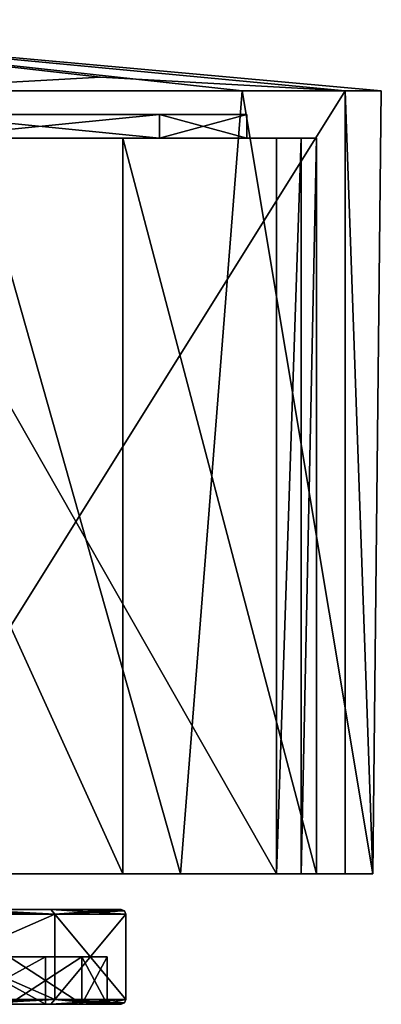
# Model space of a CAD drawing. Header units: millimetres. Extents: x -284 to 78, y 0 to 199.
# Tile 16 of 122: x -232 to -217, y 0 to 42. Entities that reach past the tile are written whole.
import ezdxf

# ---------------------------------------------------------------- set-up
doc = ezdxf.new("R2010")
doc.units = ezdxf.units.MM
doc.header["$LTSCALE"] = 65.185185
for name, color, linetype in [('363', 7, 'CONTINUOUS'), ('364', 7, 'CONTINUOUS'), ('366', 7, 'CONTINUOUS'), ('369', 7, 'CONTINUOUS'), ('37', 7, 'CONTINUOUS'), ('370', 7, 'CONTINUOUS'), ('374', 7, 'CONTINUOUS'), ('376', 7, 'CONTINUOUS'), ('378', 7, 'CONTINUOUS'), ('379', 7, 'CONTINUOUS'), ('38', 7, 'CONTINUOUS'), ('380', 7, 'CONTINUOUS'), ('39', 7, 'CONTINUOUS'), ('40', 7, 'CONTINUOUS'), ('41', 7, 'CONTINUOUS'), ('42', 7, 'CONTINUOUS'), ('43', 7, 'CONTINUOUS'), ('44', 7, 'CONTINUOUS'), ('45', 7, 'CONTINUOUS'), ('46', 7, 'CONTINUOUS'), ('47', 7, 'CONTINUOUS'), ('48', 7, 'CONTINUOUS'), ('49', 7, 'CONTINUOUS'), ('50', 7, 'CONTINUOUS')]:
    doc.layers.add(name, color=color, linetype=linetype)

msp = doc.modelspace()

# ---------------------------------------------------------------- linework, layer by layer
at = {"layer": '363', "linetype": 'CONTINUOUS'}
for points in [[(-241.848, 5.5, -30.427), (-240.394, 5.5, -32.093), (-227.727, 5.5, -22.274), (-241.848, 5.5, -30.427)], [(-240.394, 5.5, -32.093), (-225.304, 5.5, -22.635), (-227.727, 5.5, -22.274), (-240.394, 5.5, -32.093)], [(-218.355, 5.5, 10.994), (-239.006, 5.5, 31.645), (-221.255, 5.5, 11.065), (-218.355, 5.5, 10.994)], [(-239.006, 5.5, 31.645), (-238.935, 5.5, 28.745), (-221.255, 5.5, 11.065), (-239.006, 5.5, 31.645)], [(-227.727, 5.5, -22.274), (-225.304, 5.5, -22.635), (-219.574, 5.5, -8.154), (-227.727, 5.5, -22.274)], [(-225.304, 5.5, -22.635), (-217.193, 5.5, -6.778), (-219.574, 5.5, -8.154), (-225.304, 5.5, -22.635)], [(-220.222, 5.5, 9.719), (-218.355, 5.5, 10.994), (-221.255, 5.5, 11.065), (-220.222, 5.5, 9.719)], [(-219.573, 5.5, 8.151), (-218.355, 5.5, 10.994), (-220.222, 5.5, 9.719), (-219.573, 5.5, 8.151)], [(-219.574, 5.5, -8.154), (-217.193, 5.5, -6.778), (-219.573, 5.5, 8.151), (-219.574, 5.5, -8.154)], [(-217.193, 5.5, -6.778), (-218.355, 5.5, 10.994), (-219.573, 5.5, 8.151), (-217.193, 5.5, -6.778)]]:
    msp.add_3dface(points, dxfattribs=at)
at = {"layer": '364', "linetype": 'CONTINUOUS'}
for points in [[(-225.304, 5.5, -22.635), (-240.394, 5.5, -32.093), (-234.641, 38.5, -29.771), (-225.304, 5.5, -22.635)], [(-222.7, 38.5, -19.416), (-225.304, 5.5, -22.635), (-234.641, 38.5, -29.771), (-222.7, 38.5, -19.416)], [(-217.193, 5.5, -6.778), (-225.304, 5.5, -22.635), (-222.7, 38.5, -19.416), (-217.193, 5.5, -6.778)], [(-216.837, 38.5, -4.738), (-217.193, 5.5, -6.778), (-222.7, 38.5, -19.416), (-216.837, 38.5, -4.738)], [(-218.355, 5.5, 10.994), (-217.193, 5.5, -6.778), (-218.355, 38.5, 10.994), (-218.355, 5.5, 10.994)], [(-218.355, 38.5, 10.994), (-217.193, 5.5, -6.778), (-216.837, 38.5, -4.738), (-218.355, 38.5, 10.994)]]:
    msp.add_3dface(points, dxfattribs=at)
at = {"layer": '366', "linetype": 'CONTINUOUS'}
for points in [[(-218.355, 38.5, 10.994), (-216.837, 38.5, -4.738), (-250, 41.5), (-218.355, 38.5, 10.994)], [(-218.355, 38.5, 10.994), (-250, 41.5), (-228.681, 39.074, 21.319), (-218.355, 38.5, 10.994)], [(-216.837, 38.5, -4.738), (-222.7, 38.5, -19.416), (-250, 41.5), (-216.837, 38.5, -4.738)], [(-222.7, 38.5, -19.416), (-234.641, 38.5, -29.771), (-250, 41.5), (-222.7, 38.5, -19.416)], [(-250, 41.5), (-239.006, 38.5, 31.645), (-228.681, 39.074, 21.319), (-250, 41.5)]]:
    msp.add_3dface(points, dxfattribs=at)
at = {"layer": '369', "linetype": 'CONTINUOUS'}
for points in [[(-226.184, 36.5, 13.75), (-236.25, 36.5, 23.816), (-226.184, 37.5, 13.75), (-226.184, 36.5, 13.75)], [(-226.184, 37.5, 13.75), (-236.25, 36.5, 23.816), (-236.25, 37.5, 23.816), (-226.184, 37.5, 13.75)], [(-236.25, 36.5, -23.816), (-226.184, 36.5, -13.75), (-236.25, 37.5, -23.816), (-236.25, 36.5, -23.816)], [(-236.25, 37.5, -23.816), (-226.184, 36.5, -13.75), (-226.184, 37.5, -13.75), (-236.25, 37.5, -23.816)], [(-222.5, 36.5), (-226.184, 36.5, 13.75), (-222.5, 37.5), (-222.5, 36.5)], [(-222.5, 37.5), (-226.184, 36.5, 13.75), (-226.184, 37.5, 13.75), (-222.5, 37.5)], [(-226.184, 36.5, -13.75), (-222.5, 36.5), (-226.184, 37.5, -13.75), (-226.184, 36.5, -13.75)], [(-226.184, 37.5, -13.75), (-222.5, 36.5), (-222.5, 37.5), (-226.184, 37.5, -13.75)]]:
    msp.add_3dface(points, dxfattribs=at)
at = {"layer": '37', "color": 7, "linetype": 'CONTINUOUS'}
msp.add_3dface([(-231, 0), (-234.629, 0, 11.168), (-234.629, 0, -11.168), (-231, 0)], dxfattribs=at)
at = {"layer": '370', "linetype": 'CONTINUOUS'}
for points in [[(-239.006, 38.5, 31.645), (-218.355, 38.5, 10.994), (-228.681, 39.074, 21.319), (-239.006, 38.5, 31.645)], [(-239.006, 5.5, 31.645), (-218.355, 5.5, 10.994), (-218.355, 38.5, 10.994), (-239.006, 5.5, 31.645)], [(-239.006, 5.5, 31.645), (-218.355, 38.5, 10.994), (-239.006, 38.5, 31.645), (-239.006, 5.5, 31.645)]]:
    msp.add_3dface(points, dxfattribs=at)
at = {"layer": '374', "linetype": 'CONTINUOUS'}
for points in [[(-236.25, 37.5, -23.816), (-226.184, 37.5, -13.75), (-236.25, 37.5, 23.816), (-236.25, 37.5, -23.816)], [(-226.184, 37.5, -13.75), (-226.184, 37.5, 13.75), (-236.25, 37.5, 23.816), (-226.184, 37.5, -13.75)], [(-226.184, 37.5, -13.75), (-222.5, 37.5), (-226.184, 37.5, 13.75), (-226.184, 37.5, -13.75)]]:
    msp.add_3dface(points, dxfattribs=at)
at = {"layer": '376', "linetype": 'CONTINUOUS'}
for points in [[(-227.727, 36.5, -22.274), (-250, 36.5, -27.5), (-258.153, 36.5, -30.427), (-227.727, 36.5, -22.274)], [(-241.848, 36.5, -30.427), (-227.727, 36.5, -22.274), (-258.153, 36.5, -30.427), (-241.848, 36.5, -30.427)], [(-236.25, 36.5, -23.816), (-250, 36.5, -27.5), (-227.727, 36.5, -22.274), (-236.25, 36.5, -23.816)], [(-236.25, 36.5, 23.816), (-226.184, 36.5, 13.75), (-238.935, 36.5, 28.745), (-236.25, 36.5, 23.816)], [(-238.935, 36.5, 28.745), (-226.184, 36.5, 13.75), (-221.255, 36.5, 11.065), (-238.935, 36.5, 28.745)], [(-226.184, 36.5, -13.75), (-236.25, 36.5, -23.816), (-227.727, 36.5, -22.274), (-226.184, 36.5, -13.75)], [(-219.574, 36.5, -8.154), (-226.184, 36.5, -13.75), (-227.727, 36.5, -22.274), (-219.574, 36.5, -8.154)], [(-226.184, 36.5, 13.75), (-222.5, 36.5), (-221.255, 36.5, 11.065), (-226.184, 36.5, 13.75)], [(-222.5, 36.5), (-226.184, 36.5, -13.75), (-219.574, 36.5, -8.154), (-222.5, 36.5)], [(-221.255, 36.5, 11.065), (-222.5, 36.5), (-220.222, 36.5, 9.719), (-221.255, 36.5, 11.065)], [(-220.222, 36.5, 9.719), (-222.5, 36.5), (-219.573, 36.5, 8.151), (-220.222, 36.5, 9.719)], [(-219.573, 36.5, 8.151), (-222.5, 36.5), (-219.574, 36.5, -8.154), (-219.573, 36.5, 8.151)]]:
    msp.add_3dface(points, dxfattribs=at)
at = {"layer": '378', "linetype": 'CONTINUOUS'}
for points in [[(-241.848, 5.5, -30.427), (-227.727, 5.5, -22.274), (-241.848, 36.5, -30.427), (-241.848, 5.5, -30.427)], [(-227.727, 5.5, -22.274), (-227.727, 36.5, -22.274), (-241.848, 36.5, -30.427), (-227.727, 5.5, -22.274)], [(-227.727, 5.5, -22.274), (-219.574, 5.5, -8.154), (-227.727, 36.5, -22.274), (-227.727, 5.5, -22.274)], [(-219.574, 5.5, -8.154), (-219.574, 36.5, -8.154), (-227.727, 36.5, -22.274), (-219.574, 5.5, -8.154)], [(-219.574, 5.5, -8.154), (-219.573, 5.5, 8.151), (-219.574, 36.5, -8.154), (-219.574, 5.5, -8.154)], [(-219.573, 5.5, 8.151), (-219.573, 36.5, 8.151), (-219.574, 36.5, -8.154), (-219.573, 5.5, 8.151)]]:
    msp.add_3dface(points, dxfattribs=at)
at = {"layer": '379', "linetype": 'CONTINUOUS'}
for points in [[(-220.222, 5.5, 9.719), (-221.255, 5.5, 11.065), (-220.222, 36.5, 9.719), (-220.222, 5.5, 9.719)], [(-221.255, 5.5, 11.065), (-221.255, 36.5, 11.065), (-220.222, 36.5, 9.719), (-221.255, 5.5, 11.065)], [(-219.573, 5.5, 8.151), (-220.222, 5.5, 9.719), (-219.573, 36.5, 8.151), (-219.573, 5.5, 8.151)], [(-220.222, 5.5, 9.719), (-220.222, 36.5, 9.719), (-219.573, 36.5, 8.151), (-220.222, 5.5, 9.719)]]:
    msp.add_3dface(points, dxfattribs=at)
at = {"layer": '38', "color": 7, "linetype": 'CONTINUOUS'}
for points in [[(-230.771, 4, -11.094), (-234.298, 4, -15.694), (-245.133, 4, -14.979), (-230.771, 4, -11.094)], [(-237.258, 4, -9.258), (-230.771, 4, -11.094), (-245.133, 4, -14.979), (-237.258, 4, -9.258)], [(-234.298, 4, 15.694), (-230.771, 4, 11.094), (-245.133, 4, 14.979), (-234.298, 4, 15.694)], [(-245.133, 4, 14.979), (-230.771, 4, 11.094), (-237.258, 4, 9.258), (-245.133, 4, 14.979)], [(-234.25, 4), (-230.771, 4, -11.094), (-237.258, 4, -9.258), (-234.25, 4)], [(-230.771, 4, 11.094), (-227.8, 4), (-237.258, 4, 9.258), (-230.771, 4, 11.094)], [(-227.8, 4), (-234.25, 4), (-237.258, 4, 9.258), (-227.8, 4)], [(-227.8, 4), (-230.771, 4, -11.094), (-234.25, 4), (-227.8, 4)]]:
    msp.add_3dface(points, dxfattribs=at)
at = {"layer": '380', "linetype": 'CONTINUOUS'}
for points in [[(-221.255, 5.5, 11.065), (-238.935, 5.5, 28.745), (-238.935, 36.5, 28.745), (-221.255, 5.5, 11.065)], [(-221.255, 5.5, 11.065), (-238.935, 36.5, 28.745), (-221.255, 36.5, 11.065), (-221.255, 5.5, 11.065)]]:
    msp.add_3dface(points, dxfattribs=at)
at = {"layer": '39', "color": 7, "linetype": 'CONTINUOUS'}
for points in [[(-238.8, 0.2, 19.399), (-230.601, 0.2, 11.2), (-238.8, 3.8, 19.399), (-238.8, 0.2, 19.399)], [(-238.8, 3.8, 19.399), (-230.601, 0.2, 11.2), (-230.601, 3.8, 11.2), (-238.8, 3.8, 19.399)], [(-227.6, 0.2), (-227.6, 3.8), (-230.601, 3.8, 11.2), (-227.6, 0.2)], [(-230.601, 0.2, 11.2), (-227.6, 0.2), (-230.601, 3.8, 11.2), (-230.601, 0.2, 11.2)]]:
    msp.add_3dface(points, dxfattribs=at)
at = {"layer": '40', "color": 7, "linetype": 'CONTINUOUS'}
for points in [[(-230.771, 0, 11.094), (-234.298, 0, 15.694), (-232.525, 0, 12.696), (-230.771, 0, 11.094)], [(-234.298, 0, -15.694), (-230.771, 0, -11.094), (-232.525, 0, -12.696), (-234.298, 0, -15.694)], [(-229.457, 0, 6.675), (-230.771, 0, 11.094), (-232.525, 0, 12.696), (-229.457, 0, 6.675)], [(-232.525, 0, -12.696), (-230.771, 0, -11.094), (-229.457, 0, -6.675), (-232.525, 0, -12.696)], [(-228.554, 0, 5.738), (-230.771, 0, 11.094), (-229.457, 0, 6.675), (-228.554, 0, 5.738)], [(-230.771, 0, -11.094), (-228.554, 0, -5.738), (-229.457, 0, -6.675), (-230.771, 0, -11.094)], [(-228.4, 0), (-228.554, 0, 5.738), (-229.457, 0, 6.675), (-228.4, 0)], [(-228.554, 0, -5.738), (-227.8, 0), (-229.457, 0, -6.675), (-228.554, 0, -5.738)], [(-229.457, 0, -6.675), (-227.8, 0), (-228.4, 0), (-229.457, 0, -6.675)], [(-227.8, 0), (-228.554, 0, 5.738), (-228.4, 0), (-227.8, 0)]]:
    msp.add_3dface(points, dxfattribs=at)
at = {"layer": '41', "color": 7, "linetype": 'CONTINUOUS'}
for points in [[(-229.457, 0, 6.675), (-232.525, 0, 12.696), (-229.457, 2, 6.675), (-229.457, 0, 6.675)], [(-229.457, 2, 6.675), (-232.525, 0, 12.696), (-232.525, 2, 12.696), (-229.457, 2, 6.675)], [(-228.4, 0), (-229.457, 0, 6.675), (-228.4, 2), (-228.4, 0)], [(-228.4, 2), (-229.457, 0, 6.675), (-229.457, 2, 6.675), (-228.4, 2)]]:
    msp.add_3dface(points, dxfattribs=at)
at = {"layer": '42', "color": 7, "linetype": 'CONTINUOUS'}
for points in [[(-229.457, 2, -6.675), (-228.4, 2), (-234.629, 2, -11.168), (-229.457, 2, -6.675)], [(-234.629, 2, -11.168), (-228.4, 2), (-231, 2), (-234.629, 2, -11.168)], [(-229.457, 2, 6.675), (-232.525, 2, 12.696), (-234.629, 2, 11.168), (-229.457, 2, 6.675)], [(-231, 2), (-229.457, 2, 6.675), (-234.629, 2, 11.168), (-231, 2)], [(-232.525, 2, -12.696), (-229.457, 2, -6.675), (-234.629, 2, -11.168), (-232.525, 2, -12.696)], [(-228.4, 2), (-229.457, 2, 6.675), (-231, 2), (-228.4, 2)]]:
    msp.add_3dface(points, dxfattribs=at)
at = {"layer": '43', "color": 7, "linetype": 'CONTINUOUS'}
for points in [[(-234.629, 0, 11.168), (-231, 0), (-234.629, 2, 11.168), (-234.629, 0, 11.168)], [(-231, 0), (-231, 2), (-234.629, 2, 11.168), (-231, 0)]]:
    msp.add_3dface(points, dxfattribs=at)
at = {"layer": '44', "color": 7, "linetype": 'CONTINUOUS'}
for points in [[(-230.601, 0.2, -11.2), (-238.8, 0.2, -19.399), (-230.601, 3.8, -11.2), (-230.601, 0.2, -11.2)], [(-230.601, 3.8, -11.2), (-238.8, 0.2, -19.399), (-238.8, 3.8, -19.399), (-230.601, 3.8, -11.2)], [(-227.6, 3.8), (-227.6, 0.2), (-230.601, 0.2, -11.2), (-227.6, 3.8)], [(-227.6, 3.8), (-230.601, 0.2, -11.2), (-230.601, 3.8, -11.2), (-227.6, 3.8)]]:
    msp.add_3dface(points, dxfattribs=at)
at = {"layer": '45', "color": 7, "linetype": 'CONTINUOUS'}
for points in [[(-232.525, 0, -12.696), (-229.457, 0, -6.675), (-232.525, 2, -12.696), (-232.525, 0, -12.696)], [(-229.457, 0, -6.675), (-229.457, 2, -6.675), (-232.525, 2, -12.696), (-229.457, 0, -6.675)], [(-229.457, 0, -6.675), (-228.4, 0), (-229.457, 2, -6.675), (-229.457, 0, -6.675)], [(-228.4, 0), (-228.4, 2), (-229.457, 2, -6.675), (-228.4, 0)]]:
    msp.add_3dface(points, dxfattribs=at)
at = {"layer": '46', "color": 7, "linetype": 'CONTINUOUS'}
for points in [[(-231, 0), (-234.629, 0, -11.168), (-231, 2), (-231, 0)], [(-234.629, 0, -11.168), (-234.629, 2, -11.168), (-231, 2), (-234.629, 0, -11.168)]]:
    msp.add_3dface(points, dxfattribs=at)
at = {"layer": '47', "color": 7, "linetype": 'CONTINUOUS'}
for points in [[(-234.298, 4, 15.694), (-238.897, 4, 19.224), (-230.601, 3.8, 11.2), (-234.298, 4, 15.694)], [(-238.897, 4, 19.224), (-238.8, 3.8, 19.399), (-230.601, 3.8, 11.2), (-238.897, 4, 19.224)], [(-230.771, 4, 11.094), (-234.298, 4, 15.694), (-230.601, 3.8, 11.2), (-230.771, 4, 11.094)], [(-227.8, 4), (-230.771, 4, 11.094), (-227.659, 3.941), (-227.8, 4)], [(-227.6, 3.8), (-230.771, 4, 11.094), (-230.601, 3.8, 11.2), (-227.6, 3.8)], [(-230.771, 4, 11.094), (-227.6, 3.8), (-227.659, 3.941), (-230.771, 4, 11.094)]]:
    msp.add_3dface(points, dxfattribs=at)
at = {"layer": '48', "color": 7, "linetype": 'CONTINUOUS'}
for points in [[(-234.298, 4, -15.694), (-230.601, 3.8, -11.2), (-238.8, 3.8, -19.399), (-234.298, 4, -15.694)], [(-234.298, 4, -15.694), (-230.771, 4, -11.094), (-230.601, 3.8, -11.2), (-234.298, 4, -15.694)], [(-230.771, 4, -11.094), (-227.8, 4), (-230.601, 3.8, -11.2), (-230.771, 4, -11.094)], [(-230.601, 3.8, -11.2), (-227.8, 4), (-227.659, 3.941), (-230.601, 3.8, -11.2)], [(-227.6, 3.8), (-230.601, 3.8, -11.2), (-227.659, 3.941), (-227.6, 3.8)]]:
    msp.add_3dface(points, dxfattribs=at)
at = {"layer": '49', "color": 7, "linetype": 'CONTINUOUS'}
for points in [[(-230.601, 0.2, 11.2), (-238.8, 0.2, 19.399), (-234.298, 0, 15.694), (-230.601, 0.2, 11.2)], [(-230.601, 0.2, 11.2), (-234.298, 0, 15.694), (-230.771, 0, 11.094), (-230.601, 0.2, 11.2)], [(-230.601, 0.2, 11.2), (-230.771, 0, 11.094), (-228.554, 0, 5.738), (-230.601, 0.2, 11.2)], [(-227.6, 0.2), (-230.601, 0.2, 11.2), (-227.659, 0.059), (-227.6, 0.2)], [(-230.601, 0.2, 11.2), (-228.554, 0, 5.738), (-227.8, 0), (-230.601, 0.2, 11.2)], [(-230.601, 0.2, 11.2), (-227.8, 0), (-227.659, 0.059), (-230.601, 0.2, 11.2)]]:
    msp.add_3dface(points, dxfattribs=at)
at = {"layer": '50', "color": 7, "linetype": 'CONTINUOUS'}
for points in [[(-234.298, 0, -15.694), (-238.897, 0, -19.224), (-230.601, 0.2, -11.2), (-234.298, 0, -15.694)], [(-238.897, 0, -19.224), (-238.8, 0.2, -19.399), (-230.601, 0.2, -11.2), (-238.897, 0, -19.224)], [(-230.771, 0, -11.094), (-234.298, 0, -15.694), (-230.601, 0.2, -11.2), (-230.771, 0, -11.094)], [(-227.6, 0.2), (-228.554, 0, -5.738), (-230.771, 0, -11.094), (-227.6, 0.2)], [(-227.6, 0.2), (-230.771, 0, -11.094), (-230.601, 0.2, -11.2), (-227.6, 0.2)], [(-228.554, 0, -5.738), (-227.6, 0.2), (-227.659, 0.059), (-228.554, 0, -5.738)], [(-227.8, 0), (-228.554, 0, -5.738), (-227.659, 0.059), (-227.8, 0)]]:
    msp.add_3dface(points, dxfattribs=at)

doc.saveas('drawing.dxf')
